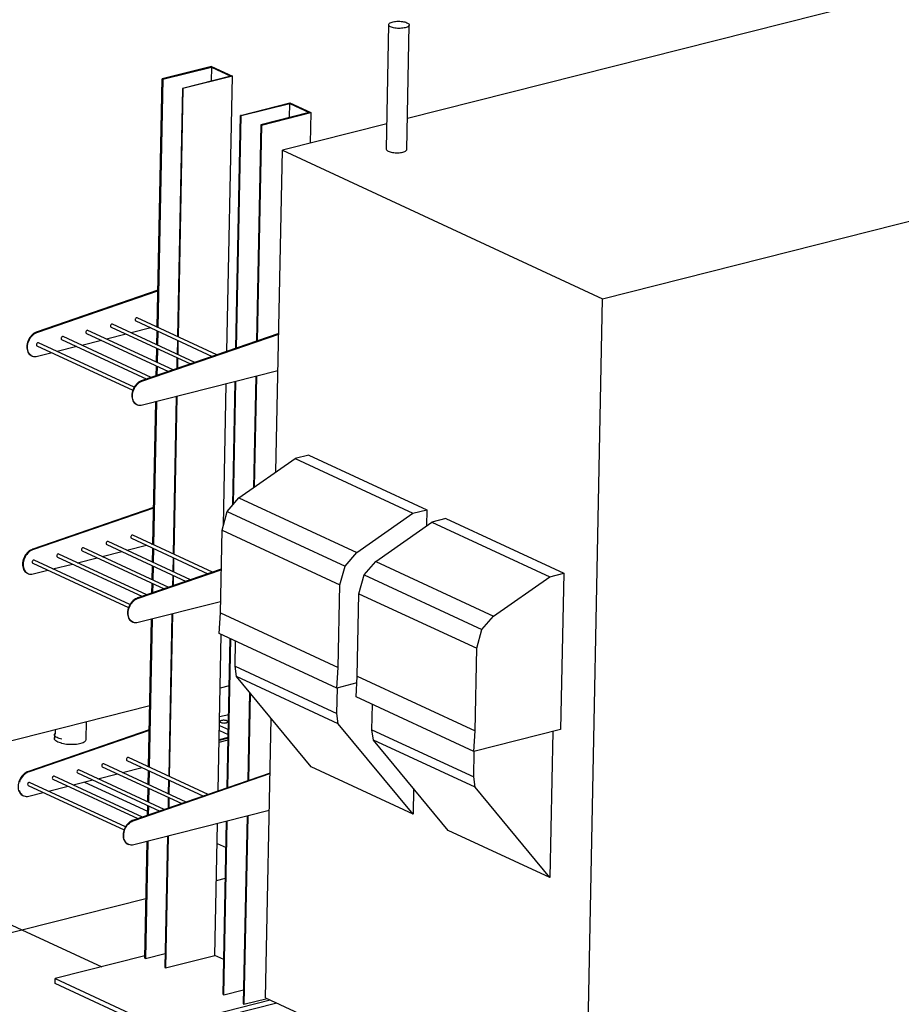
# Model space of a CAD drawing. Header units: millimetres. Extents: x 0 to 841, y 0 to 594.
# Tile 45 of 92: x 104 to 172, y 429 to 504. Entities that reach past the tile are written whole.
import ezdxf

# ---------------------------------------------------------------- set-up
doc = ezdxf.new("R2010")
doc.units = ezdxf.units.MM
doc.layers.add('TRAIT-FORT', color=4, linetype='Continuous', lineweight=25)

msp = doc.modelspace()

# ---------------------------------------------------------------- linework, layer by layer
at = {"lineweight": 18, "flags": 128}
msp.add_lwpolyline([(107.25987, 448.79685), (107.18081, 448.82412), (107.09558, 448.85968), (107.02144, 448.89805), (106.95928, 448.93877), (106.90982, 448.98138), (106.87363, 449.02537), (106.85115, 449.07023), (106.84263, 449.11542), (106.84818, 449.16043), (106.86175, 449.19415)], dxfattribs=at)
at = {"layer": 'TRAIT-FORT', "lineweight": 25}
for p, q in [((206.02756, 514.94054), (133.94457, 496.70101)), ((132.50873, 503.91892), (132.31914, 494.37156)), ((133.89769, 494.34021), (134.08727, 503.88758)), ((148.92305, 482.87653), (230.59729, 503.54299)), ((118.91628, 500.70246), (115.1292, 499.74419)), ((115.17833, 499.7214), (118.9023, 500.66369)), ((118.9023, 500.66369), (118.88086, 499.58396)), ((118.9023, 500.66369), (120.4008, 499.96856)), ((118.91628, 500.70246), (120.51305, 499.96174)), ((114.75069, 480.68266), (115.1292, 499.74419)), ((115.17833, 499.7214), (114.79982, 480.65987)), ((115.1292, 499.74419), (115.17833, 499.7214)), ((120.4008, 499.96856), (116.67684, 499.02626)), ((120.51305, 499.96174), (116.72597, 499.00347)), ((120.09343, 478.82978), (120.51305, 499.96174)), ((116.67684, 499.02626), (116.29833, 479.96474)), ((116.72597, 499.00347), (116.34746, 479.94194)), ((116.72597, 499.00347), (116.67684, 499.02626)), ((121.14779, 496.95225), (124.93488, 497.91052)), ((121.19692, 496.92946), (124.92089, 497.87175)), ((124.89945, 496.79202), (124.92089, 497.87175)), ((124.92089, 497.87175), (126.4194, 497.17662)), ((124.93488, 497.91052), (126.53165, 497.1698)), ((120.79273, 479.07115), (121.14779, 496.95225)), ((120.84265, 479.08838), (121.19692, 496.92946)), ((121.19692, 496.92946), (121.14779, 496.95225)), ((126.4194, 497.17662), (122.69543, 496.23432)), ((122.74456, 496.21153), (126.53165, 497.1698)), ((126.53165, 497.1698), (126.48486, 494.81344)), ((122.69543, 496.23432), (122.3654, 479.61398)), ((122.74456, 496.21153), (122.41533, 479.63122)), ((122.69543, 496.23432), (122.74456, 496.21153)), ((132.35742, 496.2994), (124.35331, 494.27408)), ((123.8628, 469.57216), (124.35331, 494.27408)), ((124.35331, 494.27408), (148.92305, 482.87653)), ((114.80711, 483.52409), (105.54467, 480.32701)), ((105.59381, 480.30421), (114.80632, 483.48407)), ((147.63104, 417.81162), (148.92305, 482.87653)), ((117.64235, 477.98374), (111.3093, 480.92155)), ((113.09596, 481.17027), (118.97418, 478.44345)), ((119.32026, 478.5629), (113.20284, 481.40069)), ((105.59381, 480.30421), (105.54467, 480.32701)), ((109.30887, 480.21201), (115.61836, 477.28513)), ((115.96444, 477.40458), (109.41576, 480.44242)), ((112.36035, 480.15399), (110.85698, 479.77386)), ((111.20242, 480.69114), (117.29627, 477.86429)), ((114.25439, 480.63289), (112.75101, 480.25277)), ((124.07391, 480.20371), (113.60222, 476.58923)), ((113.65135, 476.56643), (124.07312, 480.16368)), ((114.7522, 480.75877), (114.64504, 480.73167)), ((114.72398, 479.33753), (114.74518, 480.40522)), ((114.79431, 480.38243), (114.77311, 479.31474)), ((112.97649, 476.07561), (105.62868, 479.48416)), ((107.41533, 479.73287), (113.94044, 476.70597)), ((114.28653, 476.82542), (107.52222, 479.96329)), ((110.46632, 479.67508), (108.96294, 479.29496)), ((116.29282, 479.68729), (116.27162, 478.61961)), ((116.34195, 479.6645), (116.32075, 478.59682)), ((105.52179, 479.25374), (112.8696, 475.8452)), ((106.67825, 478.71727), (105.55666, 478.43368)), ((108.57229, 479.19618), (107.06891, 478.81605)), ((114.69727, 477.99241), (114.71847, 479.06009)), ((114.7676, 479.0373), (114.7464, 477.96961)), ((105.10631, 478.48679), (105.15544, 478.464)), ((116.26611, 478.34216), (116.24945, 477.50296)), ((116.31524, 478.31937), (116.29937, 477.52019)), ((124.01678, 477.32618), (113.61421, 474.6959)), ((114.67677, 476.96012), (114.69176, 477.71496)), ((114.74089, 477.69217), (114.7267, 476.97736)), ((113.65135, 476.56643), (113.60222, 476.58923)), ((119.82816, 465.47069), (120.04363, 476.32157)), ((120.55372, 467.03471), (120.74163, 476.49806)), ((120.60447, 467.09385), (120.79147, 476.51066)), ((122.31141, 476.89498), (122.14204, 468.36581)), ((122.36124, 476.90758), (122.19233, 468.40106)), ((113.16386, 474.74901), (113.21299, 474.72622)), ((114.41931, 463.99445), (114.63695, 474.9545)), ((114.68678, 474.9671), (114.46844, 463.97166)), ((116.20672, 475.35142), (115.96695, 463.27653)), ((116.25656, 475.36402), (116.01608, 463.25373)), ((121.02261, 467.58102), (125.32944, 470.60036)), ((126.39651, 470.87037), (125.32944, 470.60036)), ((125.32944, 470.60036), (134.36852, 466.40726)), ((126.39651, 470.87037), (135.4356, 466.67727)), ((120.12755, 466.53818), (121.02261, 467.58102)), ((121.02261, 467.58102), (130.0617, 463.38791)), ((114.47573, 466.83588), (105.21329, 463.6388)), ((114.47494, 466.79586), (105.26243, 463.616)), ((119.72427, 465.10029), (120.12755, 466.53818)), ((120.12755, 466.53818), (129.16664, 462.34508)), ((134.36852, 466.40726), (135.4356, 466.67727)), ((135.4356, 466.67727), (135.41084, 465.43041)), ((130.0617, 463.38791), (134.36852, 466.40726)), ((131.5275, 462.70795), (135.83432, 465.72729)), ((136.9014, 465.9973), (135.83432, 465.72729)), ((135.83432, 465.72729), (144.87341, 461.53419)), ((136.9014, 465.9973), (145.94049, 461.8042)), ((119.59838, 458.76024), (119.72427, 465.10029)), ((119.72427, 465.10029), (128.76336, 460.90718)), ((117.31097, 461.29553), (110.97792, 464.23334)), ((112.76458, 464.48206), (118.6428, 461.75524)), ((118.98888, 461.87469), (112.87146, 464.71248)), ((105.26243, 463.616), (105.21329, 463.6388)), ((108.97749, 463.5238), (115.28698, 460.59692)), ((115.63306, 460.71637), (109.08438, 463.75421)), ((110.5256, 463.08565), (112.02897, 463.46578)), ((110.87104, 464.00293), (116.96489, 461.17608)), ((112.41963, 463.56456), (113.92301, 463.94468)), ((114.31366, 464.04346), (114.42082, 464.07056)), ((114.3926, 462.64932), (114.4138, 463.71701)), ((114.46293, 463.69422), (114.44173, 462.62653)), ((112.64511, 459.3874), (105.2973, 462.79595)), ((107.08395, 463.04466), (113.60906, 460.01776)), ((113.95514, 460.13721), (107.19084, 463.27508)), ((108.63156, 462.60675), (110.13494, 462.98687)), ((115.96144, 462.99908), (115.94024, 461.9314)), ((116.01057, 462.97629), (115.98937, 461.90861)), ((129.16664, 462.34508), (130.0617, 463.38791)), ((130.63244, 461.66511), (131.5275, 462.70795)), ((131.5275, 462.70795), (140.56659, 458.51485)), ((105.19041, 462.56553), (112.53822, 459.15699)), ((105.22528, 461.74547), (106.34687, 462.02906)), ((106.73753, 462.12784), (108.24091, 462.50797)), ((119.66485, 462.10802), (113.27084, 459.90102)), ((113.31997, 459.87822), (119.66406, 462.06799)), ((114.36589, 461.3042), (114.38709, 462.37188)), ((114.43622, 462.34909), (114.41502, 461.2814)), ((128.76336, 460.90718), (129.16664, 462.34508)), ((104.77493, 461.79858), (104.82406, 461.77579)), ((115.93473, 461.65395), (115.91806, 460.81475)), ((115.98386, 461.63116), (115.96799, 460.83198)), ((130.22916, 460.22722), (130.63244, 461.66511)), ((130.63244, 461.66511), (139.67152, 457.47201)), ((140.56659, 458.51485), (144.87341, 461.53419)), ((144.87341, 461.53419), (145.94049, 461.8042)), ((145.94049, 461.8042), (145.70203, 449.7954)), ((114.34539, 460.27191), (114.36038, 461.02675)), ((114.40951, 461.00396), (114.39532, 460.28915)), ((128.63747, 454.56713), (128.76336, 460.90718)), ((113.31997, 459.87822), (113.27084, 459.90102)), ((130.10326, 453.88717), (130.22916, 460.22722)), ((130.22916, 460.22722), (139.26825, 456.03411)), ((119.61523, 459.60883), (113.28283, 458.00769)), ((114.08052, 446.933), (114.30556, 458.26629)), ((114.3554, 458.27889), (114.12965, 446.9102)), ((115.87534, 458.66321), (115.62816, 446.21507)), ((115.92518, 458.67581), (115.67729, 446.19228)), ((119.5045, 457.17799), (119.59838, 458.76024)), ((119.59838, 458.76024), (128.63747, 454.56713)), ((139.67152, 457.47201), (140.56659, 458.51485)), ((112.83248, 458.0608), (112.88161, 458.03801)), ((139.26825, 456.03411), (139.67152, 457.47201)), ((119.42326, 445.08011), (119.66204, 457.10491)), ((128.54359, 452.98488), (119.5045, 457.17799)), ((120.12255, 445.32148), (120.3502, 456.78568)), ((120.17248, 445.33871), (120.39933, 456.76289)), ((120.71998, 454.65532), (120.75852, 456.59627)), ((139.14235, 449.69407), (139.26825, 456.03411)), ((120.71998, 454.65532), (128.53757, 451.02886)), ((120.82923, 453.86661), (120.71998, 454.65532)), ((128.54359, 452.98488), (128.63747, 454.56713)), ((128.64682, 450.24015), (120.82923, 453.86661)), ((126.56218, 446.93107), (120.82923, 453.86661)), ((130.00939, 452.30492), (130.10326, 453.88717)), ((130.10326, 453.88717), (139.14235, 449.69407)), ((120.27817, 453.15836), (119.58016, 452.98174)), ((128.53757, 451.02886), (128.57658, 452.99323)), ((130.07269, 453.3718), (128.54359, 452.98488)), ((121.83009, 452.65581), (121.69523, 445.86432)), ((121.87851, 452.59723), (121.74515, 445.88155)), ((139.04848, 448.11182), (130.00939, 452.30492)), ((114.17346, 451.61365), (88.67338, 445.16123)), ((131.22487, 449.78226), (131.26341, 451.7232)), ((120.2341, 450.93918), (119.5361, 450.76256)), ((123.06131, 429.20917), (123.48709, 450.65122)), ((128.64682, 450.24015), (128.53757, 451.02886)), ((109.29827, 449.05654), (109.32468, 450.38674)), ((119.52313, 450.10958), (120.21129, 449.79035)), ((134.37977, 443.3046), (128.64682, 450.24015)), ((145.70203, 449.7954), (139.04848, 448.11182)), ((114.13694, 449.77442), (104.8745, 446.57734)), ((114.13615, 449.7344), (104.92363, 446.55455)), ((106.86606, 449.41095), (106.86013, 449.11259)), ((106.91209, 449.77627), (106.90538, 449.4387)), ((120.19808, 449.12512), (119.50007, 448.9485)), ((120.1992, 449.18138), (119.50119, 449.00476)), ((119.51568, 449.73456), (120.20384, 449.41534)), ((131.22487, 449.78226), (139.04246, 446.15579)), ((131.33411, 448.99355), (131.22487, 449.78226)), ((139.04848, 448.11182), (139.14235, 449.69407)), ((145.10732, 449.64492), (144.88466, 438.43153)), ((119.49768, 448.82775), (120.19568, 449.00437)), ((139.1517, 445.36708), (131.33411, 448.99355)), ((137.06706, 442.058), (131.33411, 448.99355)), ((118.65009, 444.81324), (112.53267, 447.65102)), ((139.04246, 446.15579), (139.08147, 448.12016)), ((110.53224, 446.94147), (116.6261, 444.11462)), ((116.97218, 444.23408), (110.63913, 447.17189)), ((112.08084, 446.5031), (113.58421, 446.88323)), ((112.42578, 447.4206), (118.30401, 444.69378)), ((113.97487, 446.982), (114.08203, 447.0091)), ((134.37977, 443.3046), (126.56218, 446.93107)), ((104.92363, 446.55455), (104.8745, 446.57734)), ((113.61635, 443.07576), (106.85205, 446.21362)), ((108.6387, 446.46234), (114.94818, 443.53546)), ((115.29426, 443.65492), (108.74559, 446.69275)), ((110.1868, 446.02419), (111.69018, 446.40432)), ((123.40374, 446.45404), (112.93205, 442.83956)), ((112.98118, 442.81677), (123.40295, 446.41401)), ((114.05381, 445.58787), (114.07501, 446.65555)), ((114.12414, 446.63276), (114.10294, 445.56508)), ((139.1517, 445.36708), (139.04246, 446.15579)), ((104.85162, 445.50407), (112.19943, 442.09553)), ((112.30632, 442.32594), (104.9585, 445.73449)), ((106.39874, 445.06639), (107.90211, 445.44651)), ((106.74516, 445.98321), (113.27027, 442.9563)), ((108.29277, 445.54529), (109.79615, 445.92542)), ((109.17489, 445.76833), (114.01283, 443.52409)), ((114.0271, 444.24274), (114.0483, 445.31042)), ((114.09743, 445.28763), (114.07623, 444.21995)), ((115.62265, 445.93763), (115.60145, 444.86994)), ((115.67178, 445.91483), (115.65058, 444.84715)), ((134.41864, 445.26199), (134.37977, 443.3046)), ((144.88466, 438.43153), (139.1517, 445.36708)), ((104.43614, 444.73712), (104.48527, 444.71433)), ((104.88649, 444.68401), (106.00808, 444.96761)), ((115.59594, 444.5925), (115.57927, 443.75329)), ((115.64507, 444.56971), (115.6292, 443.77052)), ((114.0066, 443.21046), (114.02159, 443.9653)), ((114.07072, 443.9425), (114.05652, 443.22769)), ((123.3466, 443.57651), (112.94404, 440.94623)), ((121.64123, 443.14531), (121.35502, 428.73145)), ((121.69107, 443.15791), (121.40415, 428.70866)), ((112.98118, 442.81677), (112.93205, 442.83956)), ((119.17264, 432.45886), (119.37345, 442.57191)), ((119.80738, 429.44938), (120.07146, 442.7484)), ((119.85651, 429.42659), (120.12129, 442.761)), ((115.53655, 441.60175), (115.33642, 431.52339)), ((115.58638, 441.61435), (115.38555, 431.5006)), ((144.88466, 438.43153), (137.06706, 442.058)), ((89.61543, 441.26649), (104.35485, 434.42909)), ((112.49368, 440.99934), (112.54282, 440.97655)), ((113.78878, 432.24132), (113.96677, 441.20483)), ((114.01661, 441.21743), (113.83791, 432.21853)), ((119.34326, 441.05138), (120.03142, 440.73215)), ((119.28679, 438.20739), (119.98479, 438.38401)), ((104.35485, 434.42909), (113.88009, 436.83931)), ((85.41943, 429.63776), (104.35485, 434.42909)), ((104.35485, 434.42909), (110.49049, 431.58285)), ((113.7923, 432.41832), (106.91573, 430.67831)), ((113.83791, 432.21853), (115.35786, 432.60313)), ((115.38555, 431.5006), (119.17264, 432.45886)), ((119.8608, 432.13964), (119.17264, 432.45886)), ((113.78878, 432.24132), (113.83791, 432.21853)), ((115.33642, 431.52339), (115.38555, 431.5006)), ((106.90828, 430.30329), (106.91573, 430.67831)), ((115.01496, 426.54272), (106.90828, 430.30329)), ((106.91573, 430.67831), (115.02241, 426.91774)), ((119.80738, 429.44938), (119.85651, 429.42659)), ((119.85651, 429.42659), (121.37646, 429.81119)), ((123.94068, 428.80124), (115.01496, 426.54272)), ((115.02241, 426.91774), (123.42021, 429.04268)), ((121.35502, 428.73145), (121.40415, 428.70866)), ((121.40415, 428.70866), (123.17455, 429.15663)), ((123.06131, 429.20917), (147.63104, 417.81162))]:
    msp.add_line(p, q, dxfattribs=at)
at = {"layer": 'TRAIT-FORT', "lineweight": 25, "flags": 128}
for points in [[(133.78282, 503.67835), (133.69548, 503.65935), (133.60104, 503.6447), (133.5012, 503.63467), (133.39773, 503.62943), (133.29248, 503.62907), (133.18733, 503.63361), (133.08416, 503.64296), (132.9848, 503.65696), (132.89103, 503.67535), (132.80452, 503.69781), (132.72682, 503.72393), (132.65931, 503.75325), (132.6032, 503.78525), (132.55948, 503.81936), (132.52895, 503.85496), (132.51214, 503.89143), (132.50935, 503.9281), (132.52064, 503.96433), (132.5458, 503.99948), (132.58438, 504.0329), (132.6357, 504.06401), (132.69883, 504.09225), (132.77266, 504.11712), (132.85586, 504.13818), (132.94695, 504.15504), (133.04431, 504.16741), (133.1462, 504.17506), (133.25079, 504.17786), (133.35622, 504.17577), (133.46062, 504.16881), (133.56211, 504.15711), (133.6589, 504.14088), (133.74924, 504.12041), (133.83152, 504.09606), (133.90429, 504.06828), (133.96624, 504.03755), (134.01627, 504.00442), (134.05347, 503.96949), (134.0772, 503.93337), (134.08702, 503.89672), (134.08276, 503.86019), (134.06449, 503.82442), (134.03255, 503.79006), (133.9875, 503.75772), (133.93015, 503.72798), (133.86151, 503.70136), (133.78282, 503.67835)], [(132.31914, 494.37156), (132.32256, 494.34406), (132.33937, 494.30759), (132.3699, 494.27199), (132.41361, 494.23789), (132.46972, 494.20589), (132.53723, 494.17656), (132.61493, 494.15044), (132.70144, 494.12798), (132.79521, 494.10959), (132.89457, 494.0956), (132.99775, 494.08625), (133.1029, 494.08171), (133.20815, 494.08206), (133.31162, 494.0873), (133.41146, 494.09733), (133.5059, 494.11198), (133.59324, 494.13098)], [(133.59324, 494.13098), (133.67193, 494.15399), (133.74056, 494.18061), (133.79792, 494.21035), (133.84297, 494.24269), (133.87491, 494.27705), (133.89317, 494.31282), (133.89769, 494.34021)], [(111.3093, 480.92155), (111.30801, 480.92214), (111.27559, 480.92801), (111.24079, 480.9192), (111.20781, 480.89679), (111.18062, 480.86346), (111.16251, 480.82325), (111.15566, 480.78099)], [(113.20284, 481.40069), (113.20155, 481.40127), (113.16913, 481.40714), (113.13433, 481.39834), (113.10135, 481.37592), (113.07416, 481.34259), (113.05605, 481.30238), (113.0492, 481.26013)], [(105.54467, 480.32701), (105.44967, 480.29618), (105.35578, 480.25217), (105.26437, 480.19561), (105.17678, 480.12733), (105.09428, 480.04832), (105.01809, 479.95973), (104.94929, 479.86287), (104.88891, 479.75913), (104.83782, 479.65004), (104.79677, 479.53718), (104.76636, 479.4222), (104.74702, 479.30677), (104.73904, 479.19259), (104.74254, 479.0813), (104.75747, 478.97455), (104.7836, 478.87388), (104.82056, 478.78076), (104.86781, 478.69655), (104.92466, 478.62247), (104.99028, 478.55962), (105.06372, 478.5089), (105.10631, 478.48679)], [(105.55666, 478.43368), (105.46193, 478.4165), (105.36885, 478.4132), (105.27877, 478.42384), (105.19302, 478.44826), (105.11285, 478.48611), (105.03941, 478.53683), (104.97379, 478.59968), (104.91694, 478.67376), (104.86969, 478.75797), (104.83273, 478.85109), (104.8066, 478.95176), (104.79167, 479.05851), (104.78817, 479.16979), (104.79615, 479.28398), (104.81549, 479.3994), (104.8459, 479.51439), (104.88696, 479.62725), (104.93804, 479.73634), (104.99842, 479.84008), (105.06722, 479.93694), (105.14342, 480.02553), (105.22591, 480.10453), (105.3135, 480.17282), (105.40491, 480.22938), (105.4988, 480.27339), (105.59381, 480.30421)], [(109.41576, 480.44242), (109.41447, 480.44301), (109.38205, 480.44888), (109.34725, 480.44007), (109.31427, 480.41765), (109.28708, 480.38433), (109.26897, 480.34411), (109.26212, 480.30186)], [(105.62868, 479.48416), (105.62738, 479.48474), (105.59496, 479.49061), (105.56016, 479.4818), (105.52718, 479.45939), (105.5, 479.42606), (105.48189, 479.38585), (105.47503, 479.34359)], [(107.52222, 479.96329), (107.52092, 479.96387), (107.4885, 479.96974), (107.4537, 479.96094), (107.42072, 479.93852), (107.39354, 479.90519), (107.37543, 479.86498), (107.36858, 479.82273)], [(113.60222, 476.58923), (113.50722, 476.5584), (113.41333, 476.51439), (113.32192, 476.45783), (113.23433, 476.38954), (113.15183, 476.31054), (113.07563, 476.22195), (113.00684, 476.12509), (112.94646, 476.02135), (112.89537, 475.91226), (112.85432, 475.7994), (112.8239, 475.68442), (112.80456, 475.56899), (112.79659, 475.4548), (112.80009, 475.34352), (112.81501, 475.23677), (112.84115, 475.1361), (112.87811, 475.04298), (112.92536, 474.95877), (112.98221, 474.88469), (113.04783, 474.82184), (113.12126, 474.77112), (113.16386, 474.74901)], [(113.61421, 474.6959), (113.51948, 474.67872), (113.42639, 474.67542), (113.33632, 474.68606), (113.25057, 474.71048), (113.17039, 474.74833), (113.09696, 474.79905), (113.03134, 474.8619), (112.97449, 474.93598), (112.92724, 475.02019), (112.89028, 475.11331), (112.86414, 475.21398), (112.84922, 475.32073), (112.84572, 475.43201), (112.8537, 475.5462), (112.87303, 475.66162), (112.90345, 475.77661), (112.9445, 475.88947), (112.99559, 475.99856), (113.05597, 476.10229), (113.12476, 476.19916), (113.20096, 476.28774), (113.28346, 476.36675), (113.37105, 476.43504), (113.46246, 476.4916), (113.55635, 476.53561), (113.65135, 476.56643)], [(110.97792, 464.23334), (110.97663, 464.23393), (110.94421, 464.2398), (110.90941, 464.23099), (110.87643, 464.20857), (110.84924, 464.17525), (110.83113, 464.13503), (110.82428, 464.09278)], [(112.87146, 464.71248), (112.87017, 464.71306), (112.83775, 464.71893), (112.80295, 464.71013), (112.76997, 464.68771), (112.74278, 464.65438), (112.72467, 464.61417), (112.71782, 464.57192)], [(105.21329, 463.6388), (105.11829, 463.60797), (105.0244, 463.56396), (104.93299, 463.5074), (104.8454, 463.43912), (104.7629, 463.36011), (104.6867, 463.27152), (104.61791, 463.17466), (104.55753, 463.07092), (104.50644, 462.96183), (104.46539, 462.84897), (104.43497, 462.73399), (104.41564, 462.61856), (104.40766, 462.50438), (104.41116, 462.39309), (104.42609, 462.28634), (104.45222, 462.18567), (104.48918, 462.09255), (104.53643, 462.00834), (104.59328, 461.93426), (104.6589, 461.87141), (104.73234, 461.82069), (104.77493, 461.79858)], [(105.26243, 463.616), (105.16742, 463.58518), (105.07353, 463.54117), (104.98212, 463.48461), (104.89453, 463.41632), (104.81204, 463.33731), (104.73584, 463.24873), (104.66704, 463.15187), (104.60666, 463.04813), (104.55558, 462.93904), (104.51452, 462.82618), (104.48411, 462.71119), (104.46477, 462.59577), (104.45679, 462.48158), (104.46029, 462.3703), (104.47522, 462.26355), (104.50135, 462.16288), (104.53831, 462.06976), (104.58556, 461.98555), (104.64241, 461.91147), (104.70803, 461.84862), (104.78147, 461.7979), (104.86164, 461.76005), (104.94739, 461.73563), (105.03747, 461.72499), (105.13055, 461.72829), (105.22528, 461.74547)], [(109.08438, 463.75421), (109.08308, 463.7548), (109.05066, 463.76067), (109.01587, 463.75186), (108.98288, 463.72944), (108.9557, 463.69612), (108.93759, 463.6559), (108.93074, 463.61365)], [(105.2973, 462.79595), (105.296, 462.79653), (105.26358, 462.8024), (105.22878, 462.79359), (105.1958, 462.77118), (105.16862, 462.73785), (105.15051, 462.69764), (105.14365, 462.65538)], [(107.19084, 463.27508), (107.18954, 463.27566), (107.15712, 463.28153), (107.12232, 463.27273), (107.08934, 463.25031), (107.06216, 463.21698), (107.04405, 463.17677), (107.0372, 463.13452)], [(113.27084, 459.90102), (113.17584, 459.87019), (113.08194, 459.82618), (112.99054, 459.76962), (112.90295, 459.70133), (112.82045, 459.62233), (112.74425, 459.53374), (112.67546, 459.43688), (112.61508, 459.33314), (112.56399, 459.22405), (112.52294, 459.11119), (112.49252, 458.99621), (112.47318, 458.88078), (112.46521, 458.76659), (112.46871, 458.65531), (112.48363, 458.54856), (112.50977, 458.44789), (112.54673, 458.35477), (112.59398, 458.27056), (112.65083, 458.19648), (112.71645, 458.13363), (112.78988, 458.08291), (112.83248, 458.0608)], [(113.28283, 458.00769), (113.18809, 457.9905), (113.09501, 457.98721), (113.00494, 457.99785), (112.91919, 458.02227), (112.83901, 458.06012), (112.76558, 458.11084), (112.69996, 458.17369), (112.64311, 458.24776), (112.59586, 458.33198), (112.5589, 458.42509), (112.53276, 458.52577), (112.51784, 458.63252), (112.51434, 458.7438), (112.52232, 458.85799), (112.54165, 458.97341), (112.57207, 459.08839), (112.61312, 459.20126), (112.66421, 459.31035), (112.72459, 459.41408), (112.79338, 459.51095), (112.86958, 459.59953), (112.95208, 459.67854), (113.03967, 459.74683), (113.13108, 459.80339), (113.22497, 459.8474), (113.31997, 459.87822)], [(120.0989, 450.46468), (120.05376, 450.48166), (119.99967, 450.49503), (119.93914, 450.50419), (119.87502, 450.5087), (119.8103, 450.50836), (119.74801, 450.50317), (119.69105, 450.49338), (119.6421, 450.47944), (119.60345, 450.46202), (119.57689, 450.44192), (119.56367, 450.42009), (119.56441, 450.39754), (119.57908, 450.37532), (119.60699, 450.35449), (119.64683, 450.33601), (119.69674, 450.32074), (119.75439, 450.30941), (119.81708, 450.30253), (119.88188, 450.30044), (119.94576, 450.30323), (120.00573, 450.31076), (120.059, 450.32269), (120.10306, 450.33846), (120.13586, 450.35733), (120.15587, 450.37842), (120.16214, 450.40075), (120.15439, 450.42326), (120.13298, 450.44491), (120.0989, 450.46468)], [(107.41091, 448.75071), (107.32045, 448.77449), (107.22132, 448.80622), (107.13228, 448.84138), (107.05442, 448.87955), (106.98869, 448.92025), (106.93588, 448.96301), (106.89663, 449.00729), (106.87142, 449.05257), (106.86056, 449.09828), (106.86013, 449.11259)], [(107.41683, 449.04906), (107.32638, 449.07284), (107.22724, 449.10457), (107.1382, 449.13973), (107.06035, 449.1779), (106.99461, 449.21861), (106.9418, 449.26136), (106.90255, 449.30565), (106.87734, 449.35092), (106.86648, 449.39664), (106.8701, 449.44224), (106.88815, 449.48717), (106.9069, 449.51496)], [(107.41091, 448.75071), (107.43661, 448.74418), (107.54869, 448.7194), (107.66721, 448.69884), (107.79078, 448.68276), (107.91797, 448.67134), (108.04727, 448.66472), (108.17717, 448.66296), (108.30615, 448.66611), (108.4327, 448.67411), (108.55533, 448.68687), (108.6726, 448.70424), (108.78314, 448.72603), (108.88565, 448.75197), (108.97894, 448.78176), (109.0619, 448.81505), (109.13357, 448.85145), (109.1931, 448.89054), (109.2398, 448.93185), (109.27312, 448.9749), (109.29267, 449.01919), (109.29827, 449.05654)], [(112.53267, 447.65102), (112.53138, 447.6516), (112.49896, 447.65747), (112.46416, 447.64867), (112.43118, 447.62625), (112.40399, 447.59292), (112.38588, 447.55271), (112.37903, 447.51046)], [(110.63913, 447.17189), (110.63783, 447.17247), (110.60541, 447.17834), (110.57062, 447.16954), (110.53763, 447.14712), (110.51045, 447.11379), (110.49234, 447.07358), (110.48549, 447.03133)], [(104.8745, 446.57734), (104.7795, 446.54651), (104.68561, 446.5025), (104.5942, 446.44594), (104.50661, 446.37766), (104.42411, 446.29865), (104.34791, 446.21007), (104.27912, 446.1132), (104.21874, 446.00946), (104.16765, 445.90037), (104.1266, 445.78751), (104.09618, 445.67253), (104.07684, 445.5571), (104.06887, 445.44292), (104.07237, 445.33164), (104.08729, 445.22488), (104.11343, 445.12421), (104.15039, 445.03109), (104.19764, 444.94688), (104.25449, 444.87281), (104.32011, 444.80995), (104.39354, 444.75923), (104.43614, 444.73712)], [(104.92363, 446.55455), (104.82863, 446.52372), (104.73474, 446.47971), (104.64333, 446.42315), (104.55574, 446.35487), (104.47324, 446.27586), (104.39704, 446.18727), (104.32825, 446.09041), (104.26787, 445.98667), (104.21678, 445.87758), (104.17573, 445.76472)], [(106.85205, 446.21362), (106.85075, 446.21421), (106.81833, 446.22008), (106.78353, 446.21127), (106.75055, 446.18885), (106.72337, 446.15553), (106.70525, 446.11531), (106.6984, 446.07306)], [(108.74559, 446.69275), (108.74429, 446.69334), (108.71187, 446.69921), (108.67707, 446.6904), (108.64409, 446.66799), (108.61691, 446.63466), (108.5988, 446.59445), (108.59194, 446.55219)], [(104.9585, 445.73449), (104.95721, 445.73507), (104.92479, 445.74094), (104.88999, 445.73214), (104.85701, 445.70972), (104.82982, 445.67639), (104.81171, 445.63618), (104.80486, 445.59393)], [(104.16256, 445.10142), (104.19952, 445.0083), (104.24677, 444.92409), (104.30362, 444.85002), (104.36924, 444.78716), (104.44267, 444.73644), (104.52285, 444.69859), (104.6086, 444.67417), (104.69867, 444.66353), (104.79175, 444.66683), (104.88649, 444.68401)], [(112.93205, 442.83956), (112.83704, 442.80873), (112.74315, 442.76472), (112.65175, 442.70816), (112.56416, 442.63988), (112.48166, 442.56087), (112.40546, 442.47229), (112.33667, 442.37542), (112.27629, 442.27168), (112.2252, 442.16259), (112.18415, 442.04973), (112.15373, 441.93475), (112.13439, 441.81932), (112.12641, 441.70514), (112.12991, 441.59386), (112.14484, 441.4871), (112.17097, 441.38643), (112.20794, 441.29331), (112.25519, 441.2091), (112.31204, 441.13503), (112.37766, 441.07217), (112.45109, 441.02145), (112.49368, 440.99934)], [(112.94404, 440.94623), (112.8493, 440.92905), (112.75622, 440.92575), (112.66615, 440.93639), (112.5804, 440.96081), (112.50022, 440.99866), (112.42679, 441.04938), (112.36117, 441.11223), (112.30432, 441.18631), (112.25707, 441.27052), (112.22011, 441.36364), (112.19397, 441.46431), (112.17905, 441.57106), (112.17555, 441.68235), (112.18352, 441.79653), (112.20286, 441.91196), (112.23328, 442.02694), (112.27433, 442.1398), (112.32542, 442.24889), (112.3858, 442.35263), (112.45459, 442.44949), (112.53079, 442.53808), (112.61329, 442.61709), (112.70088, 442.68537), (112.79228, 442.74193), (112.88617, 442.78594), (112.98118, 442.81677)]]:
    msp.add_lwpolyline(points, dxfattribs=at)
at = {"layer": 'TRAIT-FORT', "lineweight": 25}
for centre in [(111.24748, 480.77168), (113.14102, 481.25081), (109.35394, 480.29255), (105.56685, 479.33428), (107.4604, 479.81342), (112.80964, 464.5626), (109.02256, 463.60434), (110.9161, 464.08347), (105.23547, 462.64607), (107.12902, 463.1252), (110.57731, 447.02201), (112.47085, 447.50115), (106.79022, 446.06375), (108.68377, 446.54288), (104.89668, 445.58462)]:
    msp.add_arc(centre, 0.09229, 174.2091716, 240.7726213, dxfattribs=at)

doc.saveas('drawing.dxf')
